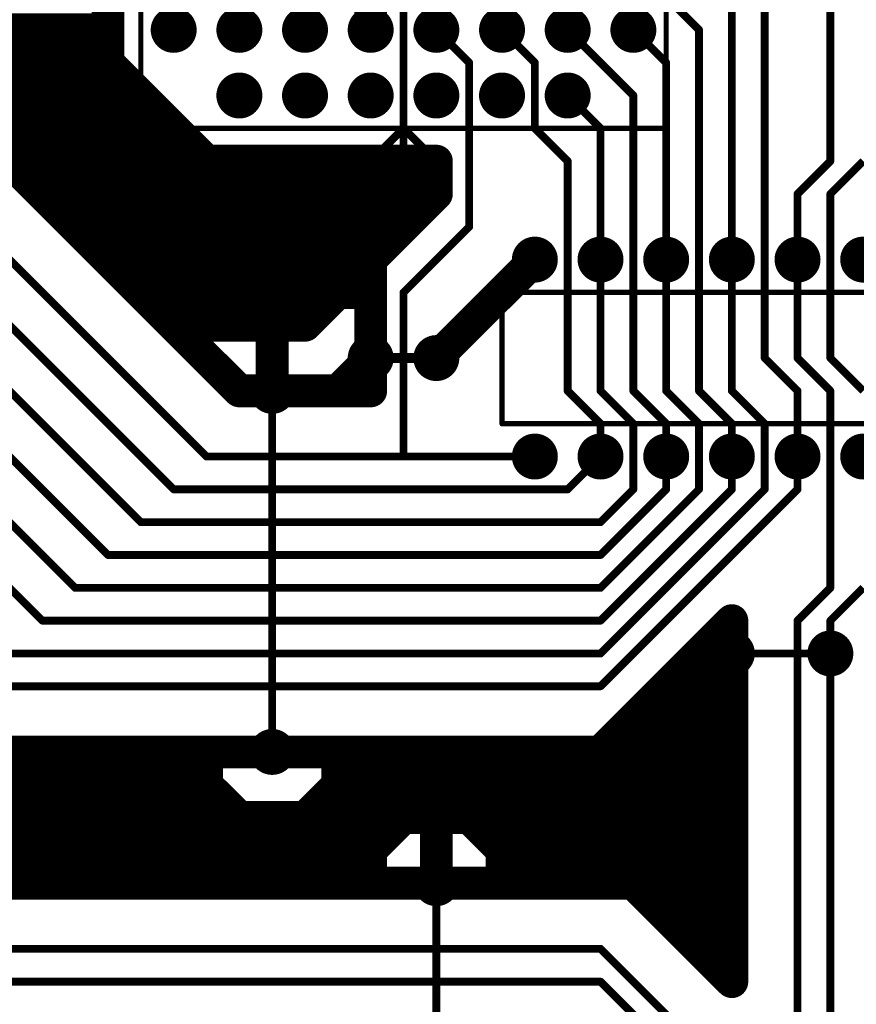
# Model space of a CAD drawing. Extents: x 0.68 to 5.66, y 1.09 to 10.11.
# Tile 13 of 30: x 2.72 to 3.99, y 4.12 to 5.62. Entities that reach past the tile are written whole.
import ezdxf

# ---------------------------------------------------------------- set-up
doc = ezdxf.new("R2010")
doc.units = 0
doc.layers.get('0').update_dxf_attribs({"linetype": 'CONTINUOUS'})
for name, color, linetype in [('BOTTOMLAYER', 5, 'CONTINUOUS'), ('BOTTOMSOLDER', 6, 'CONTINUOUS'), ('MULTILAYER', 9, 'CONTINUOUS'), ('PADHOLE', 156, 'CONTINUOUS'), ('TOPOVERLAY', 2, 'CONTINUOUS'), ('TOPSOLDER', 216, 'CONTINUOUS')]:
    doc.layers.add(name, color=color, linetype=linetype)

# ---------------------------------------------------------------- blocks, each defined once
blk = doc.blocks.new('PLCC44_27')
at = {"layer": 'BOTTOMSOLDER', "const_width": 0.035}
for points in [[(-0.5175, 0.4, 1), (-0.4825, 0.4, 1)], [(-0.4175, 0.4, 1), (-0.3825, 0.4, 1)], [(-0.3175, 0.4, 1), (-0.2825, 0.4, 1)], [(-0.2175, 0.4, 1), (-0.1825, 0.4, 1)], [(-0.1175, 0.4, 1), (-0.0825, 0.4, 1)], [(-0.0175, 0.4, 1), (0.0175, 0.4, 1)], [(-0.6175, 0.3, 1), (-0.5825, 0.3, 1)], [(-0.5175, 0.3, 1), (-0.4825, 0.3, 1)], [(-0.4175, 0.3, 1), (-0.3825, 0.3, 1)], [(-0.3175, 0.3, 1), (-0.2825, 0.3, 1)], [(-0.2175, 0.3, 1), (-0.1825, 0.3, 1)], [(-0.1175, 0.3, 1), (-0.0825, 0.3, 1)], [(-0.0175, 0.3, 1), (0.0175, 0.3, 1)], [(0.0825, 0.3, 1), (0.1175, 0.3, 1)], [(-0.6175, 0.2, 1), (-0.5825, 0.2, 1)], [(-0.5175, 0.2, 1), (-0.4825, 0.2, 1)], [(-0.0175, 0.2, 1), (0.0175, 0.2, 1)], [(0.0825, 0.2, 1), (0.1175, 0.2, 1)], [(-0.6175, 0.1, 1), (-0.5825, 0.1, 1)], [(-0.5175, 0.1, 1), (-0.4825, 0.1, 1)], [(-0.0175, 0.1, 1), (0.0175, 0.1, 1)], [(0.0825, 0.1, 1), (0.1175, 0.1, 1)], [(-0.6175, 0, 1), (-0.5825, 0, 1)], [(-0.5175, 0, 1), (-0.4825, 0, 1)], [(-0.0175, 0, 1), (0.0175, 0, 1)], [(0.0825, 0, 1), (0.1175, 0, 1)], [(-0.6175, -0.1, 1), (-0.5825, -0.1, 1)], [(-0.5175, -0.1, 1), (-0.4825, -0.1, 1)], [(-0.0175, -0.1, 1), (0.0175, -0.1, 1)], [(0.0825, -0.1, 1), (0.1175, -0.1, 1)], [(-0.6175, -0.2, 1), (-0.5825, -0.2, 1)], [(-0.3175, -0.2, 1), (-0.2825, -0.2, 1)], [(-0.2175, -0.2, 1), (-0.1825, -0.2, 1)], [(-0.0175, -0.2, 1), (0.0175, -0.2, 1)], [(-0.5175, -0.2, 1), (-0.4825, -0.2, 1)], [(-0.4175, -0.2, 1), (-0.3825, -0.2, 1)], [(-0.1175, -0.2, 1), (-0.0825, -0.2, 1)], [(0.0825, -0.2, 1), (0.1175, -0.2, 1)], [(-0.5175, -0.3, 1), (-0.4825, -0.3, 1)], [(-0.4175, -0.3, 1), (-0.3825, -0.3, 1)], [(-0.3175, -0.3, 1), (-0.2825, -0.3, 1)], [(-0.2175, -0.3, 1), (-0.1825, -0.3, 1)], [(-0.1175, -0.3, 1), (-0.0825, -0.3, 1)], [(-0.0175, -0.3, 1), (0.0175, -0.3, 1)]]:
    blk.add_lwpolyline(points, format="xyb", close=True, dxfattribs=at)
at = {"layer": 'MULTILAYER', "const_width": 0.031}
for points in [[(-0.5155, 0.4, 1), (-0.4845, 0.4, 1)], [(-0.4155, 0.4, 1), (-0.3845, 0.4, 1)], [(-0.3155, 0.4, 1), (-0.2845, 0.4, 1)], [(-0.2155, 0.4, 1), (-0.1845, 0.4, 1)], [(-0.1155, 0.4, 1), (-0.0845, 0.4, 1)], [(-0.0155, 0.4, 1), (0.0155, 0.4, 1)], [(-0.6155, 0.3, 1), (-0.5845, 0.3, 1)], [(-0.5155, 0.3, 1), (-0.4845, 0.3, 1)], [(-0.4155, 0.3, 1), (-0.3845, 0.3, 1)], [(-0.3155, 0.3, 1), (-0.2845, 0.3, 1)], [(-0.2155, 0.3, 1), (-0.1845, 0.3, 1)], [(-0.1155, 0.3, 1), (-0.0845, 0.3, 1)], [(-0.0155, 0.3, 1), (0.0155, 0.3, 1)], [(0.0845, 0.3, 1), (0.1155, 0.3, 1)], [(-0.6155, 0.2, 1), (-0.5845, 0.2, 1)], [(-0.5155, 0.2, 1), (-0.4845, 0.2, 1)], [(-0.0155, 0.2, 1), (0.0155, 0.2, 1)], [(0.0845, 0.2, 1), (0.1155, 0.2, 1)], [(-0.6155, 0.1, 1), (-0.5845, 0.1, 1)], [(-0.5155, 0.1, 1), (-0.4845, 0.1, 1)], [(-0.0155, 0.1, 1), (0.0155, 0.1, 1)], [(0.0845, 0.1, 1), (0.1155, 0.1, 1)], [(-0.6155, 0, 1), (-0.5845, 0, 1)], [(-0.5155, 0, 1), (-0.4845, 0, 1)], [(-0.0155, 0, 1), (0.0155, 0, 1)], [(0.0845, 0, 1), (0.1155, 0, 1)], [(-0.6155, -0.1, 1), (-0.5845, -0.1, 1)], [(-0.5155, -0.1, 1), (-0.4845, -0.1, 1)], [(-0.0155, -0.1, 1), (0.0155, -0.1, 1)], [(0.0845, -0.1, 1), (0.1155, -0.1, 1)], [(-0.6155, -0.2, 1), (-0.5845, -0.2, 1)], [(-0.5155, -0.2, 1), (-0.4845, -0.2, 1)], [(-0.4155, -0.2, 1), (-0.3845, -0.2, 1)], [(-0.3155, -0.2, 1), (-0.2845, -0.2, 1)], [(-0.2155, -0.2, 1), (-0.1845, -0.2, 1)], [(-0.1155, -0.2, 1), (-0.0845, -0.2, 1)], [(-0.0155, -0.2, 1), (0.0155, -0.2, 1)], [(0.0845, -0.2, 1), (0.1155, -0.2, 1)], [(-0.5155, -0.3, 1), (-0.4845, -0.3, 1)], [(-0.4155, -0.3, 1), (-0.3845, -0.3, 1)], [(-0.3155, -0.3, 1), (-0.2845, -0.3, 1)], [(-0.2155, -0.3, 1), (-0.1845, -0.3, 1)], [(-0.1155, -0.3, 1), (-0.0845, -0.3, 1)], [(-0.0155, -0.3, 1), (0.0155, -0.3, 1)]]:
    blk.add_lwpolyline(points, format="xyb", close=True, dxfattribs=at)
at = {"layer": 'PADHOLE', "const_width": 0.0155}
for points in [[(-0.50775, 0.4, 1), (-0.49225, 0.4, 1)], [(-0.40775, 0.4, 1), (-0.39225, 0.4, 1)], [(-0.30775, 0.4, 1), (-0.29225, 0.4, 1)], [(-0.20775, 0.4, 1), (-0.19225, 0.4, 1)], [(-0.10775, 0.4, 1), (-0.09225, 0.4, 1)], [(-0.00775, 0.4, 1), (0.00775, 0.4, 1)], [(-0.60775, 0.3, 1), (-0.59225, 0.3, 1)], [(-0.50775, 0.3, 1), (-0.49225, 0.3, 1)], [(-0.40775, 0.3, 1), (-0.39225, 0.3, 1)], [(-0.30775, 0.3, 1), (-0.29225, 0.3, 1)], [(-0.20775, 0.3, 1), (-0.19225, 0.3, 1)], [(-0.10775, 0.3, 1), (-0.09225, 0.3, 1)], [(-0.00775, 0.3, 1), (0.00775, 0.3, 1)], [(0.09225, 0.3, 1), (0.10775, 0.3, 1)], [(-0.60775, 0.2, 1), (-0.59225, 0.2, 1)], [(-0.50775, 0.2, 1), (-0.49225, 0.2, 1)], [(-0.00775, 0.2, 1), (0.00775, 0.2, 1)], [(0.09225, 0.2, 1), (0.10775, 0.2, 1)], [(-0.60775, 0.1, 1), (-0.59225, 0.1, 1)], [(-0.50775, 0.1, 1), (-0.49225, 0.1, 1)], [(-0.00775, 0.1, 1), (0.00775, 0.1, 1)], [(0.09225, 0.1, 1), (0.10775, 0.1, 1)], [(-0.60775, 0, 1), (-0.59225, 0, 1)], [(-0.50775, 0, 1), (-0.49225, 0, 1)], [(-0.00775, 0, 1), (0.00775, 0, 1)], [(0.09225, 0, 1), (0.10775, 0, 1)], [(-0.60775, -0.1, 1), (-0.59225, -0.1, 1)], [(-0.50775, -0.1, 1), (-0.49225, -0.1, 1)], [(-0.00775, -0.1, 1), (0.00775, -0.1, 1)], [(0.09225, -0.1, 1), (0.10775, -0.1, 1)], [(-0.60775, -0.2, 1), (-0.59225, -0.2, 1)], [(-0.50775, -0.2, 1), (-0.49225, -0.2, 1)], [(-0.40775, -0.2, 1), (-0.39225, -0.2, 1)], [(-0.30775, -0.2, 1), (-0.29225, -0.2, 1)], [(-0.20775, -0.2, 1), (-0.19225, -0.2, 1)], [(-0.10775, -0.2, 1), (-0.09225, -0.2, 1)], [(-0.00775, -0.2, 1), (0.00775, -0.2, 1)], [(0.09225, -0.2, 1), (0.10775, -0.2, 1)], [(-0.50775, -0.3, 1), (-0.49225, -0.3, 1)], [(-0.40775, -0.3, 1), (-0.39225, -0.3, 1)], [(-0.30775, -0.3, 1), (-0.29225, -0.3, 1)], [(-0.20775, -0.3, 1), (-0.19225, -0.3, 1)], [(-0.10775, -0.3, 1), (-0.09225, -0.3, 1)], [(-0.00775, -0.3, 1), (0.00775, -0.3, 1)]]:
    blk.add_lwpolyline(points, format="xyb", close=True, dxfattribs=at)
at = {"layer": 'TOPOVERLAY', "const_width": 0.008}
for points in [[(-0.65, -0.35), (-0.65, 0.45)], [(-0.65, 0.45), (0.11, 0.45)], [(0.11, 0.45), (0.15, 0.41)], [(0.15, -0.35), (0.15, 0.41)], [(-0.65, -0.35), (0.15, -0.35)]]:
    blk.add_lwpolyline(points, dxfattribs=at)
at = {"layer": 'TOPOVERLAY', "const_width": 0.004}
for points in [[(-0.652, 0.45, 1), (-0.648, 0.45, 1)], [(-0.652, 0.45, 1), (-0.648, 0.45, 1)], [(0.108, 0.45, 1), (0.112, 0.45, 1)], [(0.108, 0.45, 1), (0.112, 0.45, 1)], [(0.148, 0.41, 1), (0.152, 0.41, 1)], [(0.148, 0.41, 1), (0.152, 0.41, 1)], [(-0.652, -0.35, 1), (-0.648, -0.35, 1)], [(-0.652, -0.35, 1), (-0.648, -0.35, 1)], [(0.148, -0.35, 1), (0.152, -0.35, 1)], [(0.148, -0.35, 1), (0.152, -0.35, 1)]]:
    blk.add_lwpolyline(points, format="xyb", close=True, dxfattribs=at)
at = {"layer": 'TOPSOLDER', "const_width": 0.035}
for points in [[(-0.5175, 0.4, 1), (-0.4825, 0.4, 1)], [(-0.4175, 0.4, 1), (-0.3825, 0.4, 1)], [(-0.3175, 0.4, 1), (-0.2825, 0.4, 1)], [(-0.2175, 0.4, 1), (-0.1825, 0.4, 1)], [(-0.1175, 0.4, 1), (-0.0825, 0.4, 1)], [(-0.0175, 0.4, 1), (0.0175, 0.4, 1)], [(-0.6175, 0.3, 1), (-0.5825, 0.3, 1)], [(-0.5175, 0.3, 1), (-0.4825, 0.3, 1)], [(-0.4175, 0.3, 1), (-0.3825, 0.3, 1)], [(-0.3175, 0.3, 1), (-0.2825, 0.3, 1)], [(-0.2175, 0.3, 1), (-0.1825, 0.3, 1)], [(-0.1175, 0.3, 1), (-0.0825, 0.3, 1)], [(-0.0175, 0.3, 1), (0.0175, 0.3, 1)], [(0.0825, 0.3, 1), (0.1175, 0.3, 1)], [(-0.6175, 0.2, 1), (-0.5825, 0.2, 1)], [(-0.5175, 0.2, 1), (-0.4825, 0.2, 1)], [(-0.0175, 0.2, 1), (0.0175, 0.2, 1)], [(0.0825, 0.2, 1), (0.1175, 0.2, 1)], [(-0.6175, 0.1, 1), (-0.5825, 0.1, 1)], [(-0.5175, 0.1, 1), (-0.4825, 0.1, 1)], [(-0.0175, 0.1, 1), (0.0175, 0.1, 1)], [(0.0825, 0.1, 1), (0.1175, 0.1, 1)], [(-0.6175, 0, 1), (-0.5825, 0, 1)], [(-0.5175, 0, 1), (-0.4825, 0, 1)], [(-0.0175, 0, 1), (0.0175, 0, 1)], [(0.0825, 0, 1), (0.1175, 0, 1)], [(-0.6175, -0.1, 1), (-0.5825, -0.1, 1)], [(-0.5175, -0.1, 1), (-0.4825, -0.1, 1)], [(-0.0175, -0.1, 1), (0.0175, -0.1, 1)], [(0.0825, -0.1, 1), (0.1175, -0.1, 1)], [(-0.6175, -0.2, 1), (-0.5825, -0.2, 1)], [(-0.3175, -0.2, 1), (-0.2825, -0.2, 1)], [(-0.2175, -0.2, 1), (-0.1825, -0.2, 1)], [(-0.0175, -0.2, 1), (0.0175, -0.2, 1)], [(-0.5175, -0.2, 1), (-0.4825, -0.2, 1)], [(-0.4175, -0.2, 1), (-0.3825, -0.2, 1)], [(-0.1175, -0.2, 1), (-0.0825, -0.2, 1)], [(0.0825, -0.2, 1), (0.1175, -0.2, 1)], [(-0.5175, -0.3, 1), (-0.4825, -0.3, 1)], [(-0.4175, -0.3, 1), (-0.3825, -0.3, 1)], [(-0.3175, -0.3, 1), (-0.2825, -0.3, 1)], [(-0.2175, -0.3, 1), (-0.1825, -0.3, 1)], [(-0.1175, -0.3, 1), (-0.0825, -0.3, 1)], [(-0.0175, -0.3, 1), (0.0175, -0.3, 1)]]:
    blk.add_lwpolyline(points, format="xyb", close=True, dxfattribs=at)
blk = doc.blocks.new('DIP28S_28')
at = {"layer": 'BOTTOMSOLDER', "const_width": 0.035}
for points in [[(-1.3175, 0, 1), (-1.2825, 0, 1)], [(-1.2175, 0, 1), (-1.1825, 0, 1)], [(-1.1175, 0, 1), (-1.0825, 0, 1)], [(-1.0175, 0, 1), (-0.9825, 0, 1)], [(-0.9175, 0, 1), (-0.8825, 0, 1)], [(-0.8175, 0, 1), (-0.7825, 0, 1)], [(-0.7175, 0, 1), (-0.6825, 0, 1)], [(-0.6175, 0, 1), (-0.5825, 0, 1)], [(-0.5175, 0, 1), (-0.4825, 0, 1)], [(-0.4175, 0, 1), (-0.3825, 0, 1)], [(-0.3175, 0, 1), (-0.2825, 0, 1)], [(-0.2175, 0, 1), (-0.1825, 0, 1)], [(-0.1175, 0, 1), (-0.0825, 0, 1)], [(-1.3175, -0.3, 1), (-1.2825, -0.3, 1)], [(-1.2175, -0.3, 1), (-1.1825, -0.3, 1)], [(-1.1175, -0.3, 1), (-1.0825, -0.3, 1)], [(-1.0175, -0.3, 1), (-0.9825, -0.3, 1)], [(-0.9175, -0.3, 1), (-0.8825, -0.3, 1)], [(-0.8175, -0.3, 1), (-0.7825, -0.3, 1)], [(-0.7175, -0.3, 1), (-0.6825, -0.3, 1)], [(-0.6175, -0.3, 1), (-0.5825, -0.3, 1)], [(-0.5175, -0.3, 1), (-0.4825, -0.3, 1)], [(-0.4175, -0.3, 1), (-0.3825, -0.3, 1)], [(-0.3175, -0.3, 1), (-0.2825, -0.3, 1)], [(-0.2175, -0.3, 1), (-0.1825, -0.3, 1)], [(-0.1175, -0.3, 1), (-0.0825, -0.3, 1)], [(-0.0175, -0.3, 1), (0.0175, -0.3, 1)]]:
    blk.add_lwpolyline(points, format="xyb", close=True, dxfattribs=at)
at = {"layer": 'BOTTOMSOLDER'}
blk.add_solid([(-0.035, -0.035), (0.035, -0.035), (-0.035, 0.035), (0.035, 0.035)], dxfattribs=at)
at = {"layer": 'MULTILAYER', "const_width": 0.031}
for points in [[(-1.3155, 0, 1), (-1.2845, 0, 1)], [(-1.2155, 0, 1), (-1.1845, 0, 1)], [(-1.1155, 0, 1), (-1.0845, 0, 1)], [(-1.0155, 0, 1), (-0.9845, 0, 1)], [(-0.9155, 0, 1), (-0.8845, 0, 1)], [(-0.8155, 0, 1), (-0.7845, 0, 1)], [(-0.7155, 0, 1), (-0.6845, 0, 1)], [(-0.6155, 0, 1), (-0.5845, 0, 1)], [(-0.5155, 0, 1), (-0.4845, 0, 1)], [(-0.4155, 0, 1), (-0.3845, 0, 1)], [(-0.3155, 0, 1), (-0.2845, 0, 1)], [(-0.2155, 0, 1), (-0.1845, 0, 1)], [(-0.1155, 0, 1), (-0.0845, 0, 1)], [(-1.3155, -0.3, 1), (-1.2845, -0.3, 1)], [(-1.2155, -0.3, 1), (-1.1845, -0.3, 1)], [(-1.1155, -0.3, 1), (-1.0845, -0.3, 1)], [(-1.0155, -0.3, 1), (-0.9845, -0.3, 1)], [(-0.9155, -0.3, 1), (-0.8845, -0.3, 1)], [(-0.8155, -0.3, 1), (-0.7845, -0.3, 1)], [(-0.7155, -0.3, 1), (-0.6845, -0.3, 1)], [(-0.6155, -0.3, 1), (-0.5845, -0.3, 1)], [(-0.5155, -0.3, 1), (-0.4845, -0.3, 1)], [(-0.4155, -0.3, 1), (-0.3845, -0.3, 1)], [(-0.3155, -0.3, 1), (-0.2845, -0.3, 1)], [(-0.2155, -0.3, 1), (-0.1845, -0.3, 1)], [(-0.1155, -0.3, 1), (-0.0845, -0.3, 1)], [(-0.0155, -0.3, 1), (0.0155, -0.3, 1)]]:
    blk.add_lwpolyline(points, format="xyb", close=True, dxfattribs=at)
at = {"layer": 'MULTILAYER'}
blk.add_solid([(-0.031, -0.031), (0.031, -0.031), (-0.031, 0.031), (0.031, 0.031)], dxfattribs=at)
at = {"layer": 'PADHOLE', "const_width": 0.0155}
for points in [[(-1.30775, 0, 1), (-1.29225, 0, 1)], [(-1.20775, 0, 1), (-1.19225, 0, 1)], [(-1.10775, 0, 1), (-1.09225, 0, 1)], [(-1.00775, 0, 1), (-0.99225, 0, 1)], [(-0.90775, 0, 1), (-0.89225, 0, 1)], [(-0.80775, 0, 1), (-0.79225, 0, 1)], [(-0.70775, 0, 1), (-0.69225, 0, 1)], [(-0.60775, 0, 1), (-0.59225, 0, 1)], [(-0.50775, 0, 1), (-0.49225, 0, 1)], [(-0.40775, 0, 1), (-0.39225, 0, 1)], [(-0.30775, 0, 1), (-0.29225, 0, 1)], [(-0.20775, 0, 1), (-0.19225, 0, 1)], [(-0.10775, 0, 1), (-0.09225, 0, 1)], [(-0.00775, 0, 1), (0.00775, 0, 1)], [(-1.30775, -0.3, 1), (-1.29225, -0.3, 1)], [(-1.20775, -0.3, 1), (-1.19225, -0.3, 1)], [(-1.10775, -0.3, 1), (-1.09225, -0.3, 1)], [(-1.00775, -0.3, 1), (-0.99225, -0.3, 1)], [(-0.90775, -0.3, 1), (-0.89225, -0.3, 1)], [(-0.80775, -0.3, 1), (-0.79225, -0.3, 1)], [(-0.70775, -0.3, 1), (-0.69225, -0.3, 1)], [(-0.60775, -0.3, 1), (-0.59225, -0.3, 1)], [(-0.50775, -0.3, 1), (-0.49225, -0.3, 1)], [(-0.40775, -0.3, 1), (-0.39225, -0.3, 1)], [(-0.30775, -0.3, 1), (-0.29225, -0.3, 1)], [(-0.20775, -0.3, 1), (-0.19225, -0.3, 1)], [(-0.10775, -0.3, 1), (-0.09225, -0.3, 1)], [(-0.00775, -0.3, 1), (0.00775, -0.3, 1)]]:
    blk.add_lwpolyline(points, format="xyb", close=True, dxfattribs=at)
at = {"layer": 'TOPOVERLAY', "const_width": 0.008}
for points in [[(-1.35, -0.25), (-1.35, -0.05)], [(-1.35, -0.05), (0.05, -0.05)], [(0.05, -0.125), (0.05, -0.05)], [(0.05, -0.25), (0.05, -0.175)], [(-1.35, -0.25), (0.05, -0.25)]]:
    blk.add_lwpolyline(points, dxfattribs=at)
at = {"layer": 'TOPOVERLAY', "const_width": 0.004}
for points in [[(-1.352, -0.05, 1), (-1.348, -0.05, 1)], [(-1.352, -0.05, 1), (-1.348, -0.05, 1)], [(0.048, -0.05, 1), (0.052, -0.05, 1)], [(0.048, -0.05, 1), (0.052, -0.05, 1)], [(0.048, -0.125, 1), (0.052, -0.125, 1)], [(0.048, -0.125, 1), (0.052, -0.125, 1)], [(0.048, -0.175, 1), (0.052, -0.175, 1)], [(0.048, -0.175, 1), (0.052, -0.175, 1)], [(-1.352, -0.25, 1), (-1.348, -0.25, 1)], [(-1.352, -0.25, 1), (-1.348, -0.25, 1)], [(0.048, -0.25, 1), (0.052, -0.25, 1)], [(0.048, -0.25, 1), (0.052, -0.25, 1)]]:
    blk.add_lwpolyline(points, format="xyb", close=True, dxfattribs=at)
at = {"layer": 'TOPOVERLAY', "const_width": 0.008}
blk.add_lwpolyline([(0.05, -0.175, -1), (0.05, -0.125)], format="xyb", dxfattribs=at)
at = {"layer": 'TOPSOLDER', "const_width": 0.035}
for points in [[(-1.3175, 0, 1), (-1.2825, 0, 1)], [(-1.2175, 0, 1), (-1.1825, 0, 1)], [(-1.1175, 0, 1), (-1.0825, 0, 1)], [(-1.0175, 0, 1), (-0.9825, 0, 1)], [(-0.9175, 0, 1), (-0.8825, 0, 1)], [(-0.8175, 0, 1), (-0.7825, 0, 1)], [(-0.7175, 0, 1), (-0.6825, 0, 1)], [(-0.6175, 0, 1), (-0.5825, 0, 1)], [(-0.5175, 0, 1), (-0.4825, 0, 1)], [(-0.4175, 0, 1), (-0.3825, 0, 1)], [(-0.3175, 0, 1), (-0.2825, 0, 1)], [(-0.2175, 0, 1), (-0.1825, 0, 1)], [(-0.1175, 0, 1), (-0.0825, 0, 1)], [(-1.3175, -0.3, 1), (-1.2825, -0.3, 1)], [(-1.2175, -0.3, 1), (-1.1825, -0.3, 1)], [(-1.1175, -0.3, 1), (-1.0825, -0.3, 1)], [(-1.0175, -0.3, 1), (-0.9825, -0.3, 1)], [(-0.9175, -0.3, 1), (-0.8825, -0.3, 1)], [(-0.8175, -0.3, 1), (-0.7825, -0.3, 1)], [(-0.7175, -0.3, 1), (-0.6825, -0.3, 1)], [(-0.6175, -0.3, 1), (-0.5825, -0.3, 1)], [(-0.5175, -0.3, 1), (-0.4825, -0.3, 1)], [(-0.4175, -0.3, 1), (-0.3825, -0.3, 1)], [(-0.3175, -0.3, 1), (-0.2825, -0.3, 1)], [(-0.2175, -0.3, 1), (-0.1825, -0.3, 1)], [(-0.1175, -0.3, 1), (-0.0825, -0.3, 1)], [(-0.0175, -0.3, 1), (0.0175, -0.3, 1)]]:
    blk.add_lwpolyline(points, format="xyb", close=True, dxfattribs=at)
at = {"layer": 'TOPSOLDER'}
blk.add_solid([(-0.035, -0.035), (0.035, -0.035), (-0.035, 0.035), (0.035, 0.035)], dxfattribs=at)

msp = doc.modelspace()

# ---------------------------------------------------------------- linework, layer by layer
at = {"layer": 'BOTTOMLAYER'}
for points, const_width in [([(3.95, 5.4), (3.95, 6.55)], 0.012), ([(3.25, 5.6), (3.25, 5.85)], 0.05), ([(3.85, 5.1), (3.85, 5.75)], 0.012), ([(2.4, 5.7), (3.05, 5.05)], 0.05), ([(2.85, 5.55), (2.85, 5.7)], 0.05), ([(3.3, 5.4), (3.3, 5.65)], 0.012), ([(3.7, 5.65), (3.75, 5.6)], 0.012), ([(3.8, 5.25), (3.8, 5.65)], 0.012), ([(2.5, 5.6), (2.85, 5.6)], 0.05), ([(2.35, 5.6), (3, 4.95)], 0.012), ([(3.35, 5.6), (3.4, 5.55)], 0.012), ([(3.45, 5.6), (3.5, 5.55)], 0.012), ([(3.55, 5.6), (3.65, 5.5)], 0.012), ([(3.65, 5.6), (3.7, 5.55)], 0.012), ([(3.75, 5.05), (3.75, 5.6)], 0.012), ([(2.55, 5.55), (2.85, 5.55)], 0.05), ([(2.85, 5.55), (3, 5.4)], 0.05), ([(3.4, 5.3), (3.4, 5.55)], 0.012), ([(3.5, 5.45), (3.5, 5.55)], 0.012), ([(3.7, 5.25), (3.7, 5.55)], 0.012), ([(2.6, 5.5), (2.9, 5.5)], 0.05), ([(2.35, 5.5), (2.95, 4.9)], 0.012), ([(3.55, 5.5), (3.6, 5.45)], 0.012), ([(3.65, 5.05), (3.65, 5.5)], 0.012), ([(2.65, 5.45), (2.95, 5.45)], 0.05), ([(3.25, 5.4), (3.3, 5.45)], 0.012), ([(3.3, 5.45), (3.35, 5.4)], 0.012), ([(3.5, 5.45), (3.55, 5.4)], 0.012), ([(3.6, 5.25), (3.6, 5.45)], 0.012), ([(2.7, 5.4), (3.35, 5.4)], 0.05), ([(3.3, 5.4), (3.35, 5.4)], 0.05), ([(3.35, 5.35), (3.35, 5.4)], 0.05), ([(2.35, 5.4), (2.9, 4.85)], 0.012), ([(3.55, 5.05), (3.55, 5.4)], 0.012), ([(3.9, 5.35), (3.95, 5.4)], 0.012), ([(3.95, 5.35), (4, 5.4)], 0.012), ([(2.75, 5.35), (3.35, 5.35)], 0.05), ([(3.25, 5.25), (3.35, 5.35)], 0.05), ([(3.9, 5.25), (3.9, 5.35)], 0.012), ([(3.95, 5.1), (3.95, 5.35)], 0.012), ([(2.8, 5.3), (3.3, 5.3)], 0.05), ([(2.35, 5.3), (2.85, 4.8)], 0.012), ([(3.3, 5.2), (3.4, 5.3)], 0.012), ([(2.85, 5.25), (3.25, 5.25)], 0.05), ([(3.25, 5.1), (3.25, 5.25)], 0.05), ([(3.35, 5.1), (3.5, 5.25)], 0.05), ([(3.6, 5.05), (3.6, 5.25)], 0.012), ([(3.7, 5.05), (3.7, 5.25)], 0.012), ([(3.8, 5.05), (3.8, 5.25)], 0.012), ([(3.9, 5.1), (3.9, 5.25)], 0.012), ([(2.9, 5.2), (3.2, 5.2)], 0.05), ([(3.15, 5.15), (3.2, 5.2)], 0.05), ([(3.2, 5.2), (3.25, 5.2)], 0.05), ([(2.35, 5.2), (2.8, 4.75)], 0.012), ([(3.3, 4.95), (3.3, 5.2)], 0.012), ([(2.95, 5.15), (3.15, 5.15)], 0.05), ([(3.1, 5.05), (3.1, 5.15)], 0.05), ([(3.2, 5.05), (3.25, 5.1)], 0.05), ([(3.25, 5.05), (3.25, 5.1)], 0.05), ([(2.35, 5.1), (2.75, 4.7)], 0.012), ([(3.85, 5.1), (3.9, 5.05)], 0.012), ([(3.9, 5.1), (3.95, 5.05)], 0.012), ([(3.95, 5.1), (4, 5.05)], 0.012), ([(3.05, 5.05), (3.25, 5.05)], 0.05), ([(3.55, 5.05), (3.6, 5)], 0.012), ([(3.6, 5.05), (3.65, 5)], 0.012), ([(3.65, 5.05), (3.7, 5)], 0.012), ([(3.7, 5.05), (3.75, 5)], 0.012), ([(3.75, 5.05), (3.8, 5)], 0.012), ([(3.8, 5.05), (3.85, 5)], 0.012), ([(3.9, 4.95), (3.9, 5.05)], 0.012), ([(3.95, 4.75), (3.95, 5.05)], 0.012), ([(3.6, 4.95), (3.6, 5)], 0.012), ([(3.65, 4.9), (3.65, 5)], 0.012), ([(3.7, 4.95), (3.7, 5)], 0.012), ([(3.75, 4.9), (3.75, 5)], 0.012), ([(3.8, 4.95), (3.8, 5)], 0.012), ([(3.85, 4.9), (3.85, 5)], 0.012), ([(3, 4.95), (3.5, 4.95)], 0.012), ([(3.55, 4.9), (3.6, 4.95)], 0.012), ([(3.7, 4.9), (3.7, 4.95)], 0.012), ([(3.8, 4.9), (3.8, 4.95)], 0.012), ([(3.9, 4.9), (3.9, 4.95)], 0.012), ([(2.95, 4.9), (3.55, 4.9)], 0.012), ([(3.6, 4.8), (3.7, 4.9)], 0.012), ([(3.6, 4.85), (3.65, 4.9)], 0.012), ([(3.6, 4.6), (3.9, 4.9)], 0.012), ([(3.6, 4.65), (3.85, 4.9)], 0.012), ([(3.6, 4.7), (3.8, 4.9)], 0.012), ([(3.6, 4.75), (3.75, 4.9)], 0.012), ([(2.9, 4.85), (3.6, 4.85)], 0.012), ([(2.85, 4.8), (3.6, 4.8)], 0.012), ([(2.8, 4.75), (3.6, 4.75)], 0.012), ([(3.9, 4.7), (3.95, 4.75)], 0.012), ([(3.95, 4.7), (4, 4.75)], 0.012), ([(3.6, 4.5), (3.8, 4.7)], 0.05), ([(3.8, 4.15), (3.8, 4.7)], 0.05), ([(2.75, 4.7), (3.6, 4.7)], 0.012), ([(3.9, 3.9), (3.9, 4.7)], 0.012), ([(3.95, 3.75), (3.95, 4.7)], 0.012), ([(3.75, 4.65), (3.8, 4.65)], 0.05), ([(2.7, 4.65), (3.6, 4.65)], 0.012), ([(3.7, 4.6), (3.8, 4.6)], 0.05), ([(2.65, 4.6), (3.6, 4.6)], 0.012), ([(3.65, 4.55), (3.8, 4.55)], 0.05), ([(2.4, 4.5), (3.6, 4.5)], 0.05), ([(3, 4.45), (3, 4.5)], 0.05), ([(3.2, 4.45), (3.2, 4.5)], 0.05), ([(3.6, 4.5), (3.65, 4.5)], 0.05), ([(3.65, 4.5), (3.8, 4.5)], 0.05), ([(2.4, 4.45), (3, 4.45)], 0.05), ([(3, 4.45), (3.05, 4.4)], 0.05), ([(3.15, 4.4), (3.2, 4.45)], 0.05), ([(3.2, 4.45), (3.8, 4.45)], 0.05), ([(2.35, 4.4), (3.3, 4.4)], 0.05), ([(3.25, 4.35), (3.3, 4.4)], 0.05), ([(3.3, 4.4), (3.4, 4.4)], 0.05), ([(3.35, 4.3), (3.35, 4.4)], 0.05), ([(3.4, 4.4), (3.8, 4.4)], 0.05), ([(3.4, 4.4), (3.45, 4.35)], 0.05), ([(2.35, 4.35), (3.25, 4.35)], 0.05), ([(3.25, 4.3), (3.25, 4.35)], 0.05), ([(3.45, 4.35), (3.8, 4.35)], 0.05), ([(3.45, 4.3), (3.45, 4.35)], 0.05), ([(2.35, 4.3), (3.25, 4.3)], 0.05), ([(3.25, 4.3), (3.45, 4.3)], 0.05), ([(3.45, 4.3), (3.65, 4.3)], 0.05), ([(3.65, 4.3), (3.8, 4.3)], 0.05), ([(3.65, 4.3), (3.8, 4.15)], 0.05), ([(3.7, 4.25), (3.8, 4.25)], 0.05), ([(3.75, 4.2), (3.8, 4.2)], 0.05), ([(2.6, 4.2), (3.5, 4.2)], 0.012), ([(3.5, 4.2), (3.6, 4.2)], 0.012), ([(3.6, 4.2), (3.85, 3.95)], 0.012), ([(2.65, 4.15), (3.5, 4.15)], 0.012), ([(3.5, 4.15), (3.6, 4.15)], 0.012), ([(3.6, 4.15), (3.8, 3.95)], 0.012)]:
    msp.add_lwpolyline(points, dxfattribs=dict(at, const_width=const_width))
for points, const_width in [([(2.8375, 5.6, 1), (2.8625, 5.6, 1)], 0.025), ([(3.2375, 5.6, 1), (3.2625, 5.6, 1)], 0.025), ([(3.347, 5.6, 1), (3.353, 5.6, 1)], 0.006), ([(3.447, 5.6, 1), (3.453, 5.6, 1)], 0.006), ([(3.547, 5.6, 1), (3.553, 5.6, 1)], 0.006), ([(3.647, 5.6, 1), (3.653, 5.6, 1)], 0.006), ([(3.747, 5.6, 1), (3.753, 5.6, 1)], 0.006), ([(3.747, 5.6, 1), (3.753, 5.6, 1)], 0.006), ([(2.8375, 5.55, 1), (2.8625, 5.55, 1)], 0.025), ([(2.8375, 5.55, 1), (2.8625, 5.55, 1)], 0.025), ([(2.8375, 5.55, 1), (2.8625, 5.55, 1)], 0.025), ([(3.397, 5.55, 1), (3.403, 5.55, 1)], 0.006), ([(3.397, 5.55, 1), (3.403, 5.55, 1)], 0.006), ([(3.497, 5.55, 1), (3.503, 5.55, 1)], 0.006), ([(3.497, 5.55, 1), (3.503, 5.55, 1)], 0.006), ([(3.697, 5.55, 1), (3.703, 5.55, 1)], 0.006), ([(3.697, 5.55, 1), (3.703, 5.55, 1)], 0.006), ([(2.8875, 5.5, 1), (2.9125, 5.5, 1)], 0.025), ([(3.547, 5.5, 1), (3.553, 5.5, 1)], 0.006), ([(3.647, 5.5, 1), (3.653, 5.5, 1)], 0.006), ([(3.647, 5.5, 1), (3.653, 5.5, 1)], 0.006), ([(2.9375, 5.45, 1), (2.9625, 5.45, 1)], 0.025), ([(3.297, 5.45, 1), (3.303, 5.45, 1)], 0.006), ([(3.297, 5.45, 1), (3.303, 5.45, 1)], 0.006), ([(3.497, 5.45, 1), (3.503, 5.45, 1)], 0.006), ([(3.497, 5.45, 1), (3.503, 5.45, 1)], 0.006), ([(3.597, 5.45, 1), (3.603, 5.45, 1)], 0.006), ([(3.597, 5.45, 1), (3.603, 5.45, 1)], 0.006), ([(2.6875, 5.4, 1), (2.7125, 5.4, 1)], 0.025), ([(2.9875, 5.4, 1), (3.0125, 5.4, 1)], 0.025), ([(3.2875, 5.4, 1), (3.3125, 5.4, 1)], 0.025), ([(3.3375, 5.4, 1), (3.3625, 5.4, 1)], 0.025), ([(3.3375, 5.4, 1), (3.3625, 5.4, 1)], 0.025), ([(3.3375, 5.4, 1), (3.3625, 5.4, 1)], 0.025), ([(3.247, 5.4, 1), (3.253, 5.4, 1)], 0.006), ([(3.297, 5.4, 1), (3.303, 5.4, 1)], 0.006), ([(3.347, 5.4, 1), (3.353, 5.4, 1)], 0.006), ([(3.547, 5.4, 1), (3.553, 5.4, 1)], 0.006), ([(3.547, 5.4, 1), (3.553, 5.4, 1)], 0.006), ([(3.947, 5.4, 1), (3.953, 5.4, 1)], 0.006), ([(3.947, 5.4, 1), (3.953, 5.4, 1)], 0.006), ([(2.7375, 5.35, 1), (2.7625, 5.35, 1)], 0.025), ([(3.3375, 5.35, 1), (3.3625, 5.35, 1)], 0.025), ([(3.3375, 5.35, 1), (3.3625, 5.35, 1)], 0.025), ([(3.3375, 5.35, 1), (3.3625, 5.35, 1)], 0.025), ([(3.897, 5.35, 1), (3.903, 5.35, 1)], 0.006), ([(3.897, 5.35, 1), (3.903, 5.35, 1)], 0.006), ([(3.947, 5.35, 1), (3.953, 5.35, 1)], 0.006), ([(3.947, 5.35, 1), (3.953, 5.35, 1)], 0.006), ([(2.7875, 5.3, 1), (2.8125, 5.3, 1)], 0.025), ([(3.2875, 5.3, 1), (3.3125, 5.3, 1)], 0.025), ([(3.397, 5.3, 1), (3.403, 5.3, 1)], 0.006), ([(3.397, 5.3, 1), (3.403, 5.3, 1)], 0.006), ([(2.8375, 5.25, 1), (2.8625, 5.25, 1)], 0.025), ([(3.2375, 5.25, 1), (3.2625, 5.25, 1)], 0.025), ([(3.2375, 5.25, 1), (3.2625, 5.25, 1)], 0.025), ([(3.2375, 5.25, 1), (3.2625, 5.25, 1)], 0.025), ([(3.4875, 5.25, 1), (3.5125, 5.25, 1)], 0.025), ([(3.597, 5.25, 1), (3.603, 5.25, 1)], 0.006), ([(3.597, 5.25, 1), (3.603, 5.25, 1)], 0.006), ([(3.697, 5.25, 1), (3.703, 5.25, 1)], 0.006), ([(3.697, 5.25, 1), (3.703, 5.25, 1)], 0.006), ([(3.797, 5.25, 1), (3.803, 5.25, 1)], 0.006), ([(3.797, 5.25, 1), (3.803, 5.25, 1)], 0.006), ([(3.897, 5.25, 1), (3.903, 5.25, 1)], 0.006), ([(3.897, 5.25, 1), (3.903, 5.25, 1)], 0.006), ([(2.8875, 5.2, 1), (2.9125, 5.2, 1)], 0.025), ([(3.1875, 5.2, 1), (3.2125, 5.2, 1)], 0.025), ([(3.1875, 5.2, 1), (3.2125, 5.2, 1)], 0.025), ([(3.1875, 5.2, 1), (3.2125, 5.2, 1)], 0.025), ([(3.2375, 5.2, 1), (3.2625, 5.2, 1)], 0.025), ([(3.297, 5.2, 1), (3.303, 5.2, 1)], 0.006), ([(3.297, 5.2, 1), (3.303, 5.2, 1)], 0.006), ([(2.9375, 5.15, 1), (2.9625, 5.15, 1)], 0.025), ([(3.0875, 5.15, 1), (3.1125, 5.15, 1)], 0.025), ([(3.1375, 5.15, 1), (3.1625, 5.15, 1)], 0.025), ([(3.1375, 5.15, 1), (3.1625, 5.15, 1)], 0.025), ([(3.2375, 5.1, 1), (3.2625, 5.1, 1)], 0.025), ([(3.2375, 5.1, 1), (3.2625, 5.1, 1)], 0.025), ([(3.2375, 5.1, 1), (3.2625, 5.1, 1)], 0.025), ([(3.3375, 5.1, 1), (3.3625, 5.1, 1)], 0.025), ([(3.847, 5.1, 1), (3.853, 5.1, 1)], 0.006), ([(3.847, 5.1, 1), (3.853, 5.1, 1)], 0.006), ([(3.897, 5.1, 1), (3.903, 5.1, 1)], 0.006), ([(3.897, 5.1, 1), (3.903, 5.1, 1)], 0.006), ([(3.947, 5.1, 1), (3.953, 5.1, 1)], 0.006), ([(3.947, 5.1, 1), (3.953, 5.1, 1)], 0.006), ([(3.0375, 5.05, 1), (3.0625, 5.05, 1)], 0.025), ([(3.0375, 5.05, 1), (3.0625, 5.05, 1)], 0.025), ([(3.0875, 5.05, 1), (3.1125, 5.05, 1)], 0.025), ([(3.1875, 5.05, 1), (3.2125, 5.05, 1)], 0.025), ([(3.2375, 5.05, 1), (3.2625, 5.05, 1)], 0.025), ([(3.2375, 5.05, 1), (3.2625, 5.05, 1)], 0.025), ([(3.547, 5.05, 1), (3.553, 5.05, 1)], 0.006), ([(3.547, 5.05, 1), (3.553, 5.05, 1)], 0.006), ([(3.597, 5.05, 1), (3.603, 5.05, 1)], 0.006), ([(3.597, 5.05, 1), (3.603, 5.05, 1)], 0.006), ([(3.647, 5.05, 1), (3.653, 5.05, 1)], 0.006), ([(3.647, 5.05, 1), (3.653, 5.05, 1)], 0.006), ([(3.697, 5.05, 1), (3.703, 5.05, 1)], 0.006), ([(3.697, 5.05, 1), (3.703, 5.05, 1)], 0.006), ([(3.747, 5.05, 1), (3.753, 5.05, 1)], 0.006), ([(3.747, 5.05, 1), (3.753, 5.05, 1)], 0.006), ([(3.797, 5.05, 1), (3.803, 5.05, 1)], 0.006), ([(3.797, 5.05, 1), (3.803, 5.05, 1)], 0.006), ([(3.897, 5.05, 1), (3.903, 5.05, 1)], 0.006), ([(3.897, 5.05, 1), (3.903, 5.05, 1)], 0.006), ([(3.947, 5.05, 1), (3.953, 5.05, 1)], 0.006), ([(3.947, 5.05, 1), (3.953, 5.05, 1)], 0.006), ([(3.597, 5, 1), (3.603, 5, 1)], 0.006), ([(3.597, 5, 1), (3.603, 5, 1)], 0.006), ([(3.647, 5, 1), (3.653, 5, 1)], 0.006), ([(3.647, 5, 1), (3.653, 5, 1)], 0.006), ([(3.697, 5, 1), (3.703, 5, 1)], 0.006), ([(3.697, 5, 1), (3.703, 5, 1)], 0.006), ([(3.747, 5, 1), (3.753, 5, 1)], 0.006), ([(3.747, 5, 1), (3.753, 5, 1)], 0.006), ([(3.797, 5, 1), (3.803, 5, 1)], 0.006), ([(3.797, 5, 1), (3.803, 5, 1)], 0.006), ([(3.847, 5, 1), (3.853, 5, 1)], 0.006), ([(3.847, 5, 1), (3.853, 5, 1)], 0.006), ([(2.997, 4.95, 1), (3.003, 4.95, 1)], 0.006), ([(2.997, 4.95, 1), (3.003, 4.95, 1)], 0.006), ([(3.297, 4.95, 1), (3.303, 4.95, 1)], 0.006), ([(3.497, 4.95, 1), (3.503, 4.95, 1)], 0.006), ([(3.597, 4.95, 1), (3.603, 4.95, 1)], 0.006), ([(3.597, 4.95, 1), (3.603, 4.95, 1)], 0.006), ([(3.697, 4.95, 1), (3.703, 4.95, 1)], 0.006), ([(3.697, 4.95, 1), (3.703, 4.95, 1)], 0.006), ([(3.797, 4.95, 1), (3.803, 4.95, 1)], 0.006), ([(3.797, 4.95, 1), (3.803, 4.95, 1)], 0.006), ([(3.897, 4.95, 1), (3.903, 4.95, 1)], 0.006), ([(3.897, 4.95, 1), (3.903, 4.95, 1)], 0.006), ([(2.947, 4.9, 1), (2.953, 4.9, 1)], 0.006), ([(2.947, 4.9, 1), (2.953, 4.9, 1)], 0.006), ([(3.547, 4.9, 1), (3.553, 4.9, 1)], 0.006), ([(3.547, 4.9, 1), (3.553, 4.9, 1)], 0.006), ([(3.647, 4.9, 1), (3.653, 4.9, 1)], 0.006), ([(3.647, 4.9, 1), (3.653, 4.9, 1)], 0.006), ([(3.697, 4.9, 1), (3.703, 4.9, 1)], 0.006), ([(3.697, 4.9, 1), (3.703, 4.9, 1)], 0.006), ([(3.747, 4.9, 1), (3.753, 4.9, 1)], 0.006), ([(3.747, 4.9, 1), (3.753, 4.9, 1)], 0.006), ([(3.797, 4.9, 1), (3.803, 4.9, 1)], 0.006), ([(3.797, 4.9, 1), (3.803, 4.9, 1)], 0.006), ([(3.847, 4.9, 1), (3.853, 4.9, 1)], 0.006), ([(3.847, 4.9, 1), (3.853, 4.9, 1)], 0.006), ([(3.897, 4.9, 1), (3.903, 4.9, 1)], 0.006), ([(3.897, 4.9, 1), (3.903, 4.9, 1)], 0.006), ([(2.897, 4.85, 1), (2.903, 4.85, 1)], 0.006), ([(2.897, 4.85, 1), (2.903, 4.85, 1)], 0.006), ([(3.597, 4.85, 1), (3.603, 4.85, 1)], 0.006), ([(3.597, 4.85, 1), (3.603, 4.85, 1)], 0.006), ([(2.847, 4.8, 1), (2.853, 4.8, 1)], 0.006), ([(2.847, 4.8, 1), (2.853, 4.8, 1)], 0.006), ([(3.597, 4.8, 1), (3.603, 4.8, 1)], 0.006), ([(3.597, 4.8, 1), (3.603, 4.8, 1)], 0.006), ([(2.797, 4.75, 1), (2.803, 4.75, 1)], 0.006), ([(2.797, 4.75, 1), (2.803, 4.75, 1)], 0.006), ([(3.597, 4.75, 1), (3.603, 4.75, 1)], 0.006), ([(3.597, 4.75, 1), (3.603, 4.75, 1)], 0.006), ([(3.947, 4.75, 1), (3.953, 4.75, 1)], 0.006), ([(3.947, 4.75, 1), (3.953, 4.75, 1)], 0.006), ([(3.7875, 4.7, 1), (3.8125, 4.7, 1)], 0.025), ([(3.7875, 4.7, 1), (3.8125, 4.7, 1)], 0.025), ([(2.747, 4.7, 1), (2.753, 4.7, 1)], 0.006), ([(2.747, 4.7, 1), (2.753, 4.7, 1)], 0.006), ([(3.597, 4.7, 1), (3.603, 4.7, 1)], 0.006), ([(3.597, 4.7, 1), (3.603, 4.7, 1)], 0.006), ([(3.897, 4.7, 1), (3.903, 4.7, 1)], 0.006), ([(3.897, 4.7, 1), (3.903, 4.7, 1)], 0.006), ([(3.947, 4.7, 1), (3.953, 4.7, 1)], 0.006), ([(3.947, 4.7, 1), (3.953, 4.7, 1)], 0.006), ([(3.7375, 4.65, 1), (3.7625, 4.65, 1)], 0.025), ([(3.7875, 4.65, 1), (3.8125, 4.65, 1)], 0.025), ([(3.597, 4.65, 1), (3.603, 4.65, 1)], 0.006), ([(3.597, 4.65, 1), (3.603, 4.65, 1)], 0.006), ([(3.6875, 4.6, 1), (3.7125, 4.6, 1)], 0.025), ([(3.7875, 4.6, 1), (3.8125, 4.6, 1)], 0.025), ([(3.597, 4.6, 1), (3.603, 4.6, 1)], 0.006), ([(3.597, 4.6, 1), (3.603, 4.6, 1)], 0.006), ([(3.6375, 4.55, 1), (3.6625, 4.55, 1)], 0.025), ([(3.7875, 4.55, 1), (3.8125, 4.55, 1)], 0.025), ([(2.9875, 4.5, 1), (3.0125, 4.5, 1)], 0.025), ([(3.1875, 4.5, 1), (3.2125, 4.5, 1)], 0.025), ([(3.5875, 4.5, 1), (3.6125, 4.5, 1)], 0.025), ([(3.5875, 4.5, 1), (3.6125, 4.5, 1)], 0.025), ([(3.5875, 4.5, 1), (3.6125, 4.5, 1)], 0.025), ([(3.6375, 4.5, 1), (3.6625, 4.5, 1)], 0.025), ([(3.6375, 4.5, 1), (3.6625, 4.5, 1)], 0.025), ([(3.7875, 4.5, 1), (3.8125, 4.5, 1)], 0.025), ([(2.9875, 4.45, 1), (3.0125, 4.45, 1)], 0.025), ([(2.9875, 4.45, 1), (3.0125, 4.45, 1)], 0.025), ([(2.9875, 4.45, 1), (3.0125, 4.45, 1)], 0.025), ([(3.1875, 4.45, 1), (3.2125, 4.45, 1)], 0.025), ([(3.1875, 4.45, 1), (3.2125, 4.45, 1)], 0.025), ([(3.1875, 4.45, 1), (3.2125, 4.45, 1)], 0.025), ([(3.7875, 4.45, 1), (3.8125, 4.45, 1)], 0.025), ([(3.0375, 4.4, 1), (3.0625, 4.4, 1)], 0.025), ([(3.1375, 4.4, 1), (3.1625, 4.4, 1)], 0.025), ([(3.2875, 4.4, 1), (3.3125, 4.4, 1)], 0.025), ([(3.2875, 4.4, 1), (3.3125, 4.4, 1)], 0.025), ([(3.2875, 4.4, 1), (3.3125, 4.4, 1)], 0.025), ([(3.3375, 4.4, 1), (3.3625, 4.4, 1)], 0.025), ([(3.3875, 4.4, 1), (3.4125, 4.4, 1)], 0.025), ([(3.3875, 4.4, 1), (3.4125, 4.4, 1)], 0.025), ([(3.3875, 4.4, 1), (3.4125, 4.4, 1)], 0.025), ([(3.7875, 4.4, 1), (3.8125, 4.4, 1)], 0.025), ([(3.2375, 4.35, 1), (3.2625, 4.35, 1)], 0.025), ([(3.2375, 4.35, 1), (3.2625, 4.35, 1)], 0.025), ([(3.2375, 4.35, 1), (3.2625, 4.35, 1)], 0.025), ([(3.4375, 4.35, 1), (3.4625, 4.35, 1)], 0.025), ([(3.4375, 4.35, 1), (3.4625, 4.35, 1)], 0.025), ([(3.4375, 4.35, 1), (3.4625, 4.35, 1)], 0.025), ([(3.7875, 4.35, 1), (3.8125, 4.35, 1)], 0.025), ([(3.2375, 4.3, 1), (3.2625, 4.3, 1)], 0.025), ([(3.2375, 4.3, 1), (3.2625, 4.3, 1)], 0.025), ([(3.2375, 4.3, 1), (3.2625, 4.3, 1)], 0.025), ([(3.3375, 4.3, 1), (3.3625, 4.3, 1)], 0.025), ([(3.4375, 4.3, 1), (3.4625, 4.3, 1)], 0.025), ([(3.4375, 4.3, 1), (3.4625, 4.3, 1)], 0.025), ([(3.4375, 4.3, 1), (3.4625, 4.3, 1)], 0.025), ([(3.6375, 4.3, 1), (3.6625, 4.3, 1)], 0.025), ([(3.6375, 4.3, 1), (3.6625, 4.3, 1)], 0.025), ([(3.6375, 4.3, 1), (3.6625, 4.3, 1)], 0.025), ([(3.7875, 4.3, 1), (3.8125, 4.3, 1)], 0.025), ([(3.6875, 4.25, 1), (3.7125, 4.25, 1)], 0.025), ([(3.7875, 4.25, 1), (3.8125, 4.25, 1)], 0.025), ([(3.7375, 4.2, 1), (3.7625, 4.2, 1)], 0.025), ([(3.7875, 4.2, 1), (3.8125, 4.2, 1)], 0.025), ([(3.497, 4.2, 1), (3.503, 4.2, 1)], 0.006), ([(3.497, 4.2, 1), (3.503, 4.2, 1)], 0.006), ([(3.597, 4.2, 1), (3.603, 4.2, 1)], 0.006), ([(3.597, 4.2, 1), (3.603, 4.2, 1)], 0.006), ([(3.7875, 4.15, 1), (3.8125, 4.15, 1)], 0.025), ([(3.7875, 4.15, 1), (3.8125, 4.15, 1)], 0.025), ([(3.497, 4.15, 1), (3.503, 4.15, 1)], 0.006), ([(3.497, 4.15, 1), (3.503, 4.15, 1)], 0.006), ([(3.597, 4.15, 1), (3.603, 4.15, 1)], 0.006), ([(3.597, 4.15, 1), (3.603, 4.15, 1)], 0.006)]:
    msp.add_lwpolyline(points, format="xyb", close=True, dxfattribs=dict(at, const_width=const_width))
at = {"layer": 'BOTTOMSOLDER', "const_width": 0.035}
for points in [[(3.2325, 5.1, 1), (3.2675, 5.1, 1)], [(3.3325, 5.1, 1), (3.3675, 5.1, 1)], [(3.0825, 5.05, 1), (3.1175, 5.05, 1)], [(3.7825, 4.65, 1), (3.8175, 4.65, 1)], [(3.9325, 4.65, 1), (3.9675, 4.65, 1)], [(3.0825, 4.5, 1), (3.1175, 4.5, 1)], [(3.3325, 4.3, 1), (3.3675, 4.3, 1)]]:
    msp.add_lwpolyline(points, format="xyb", close=True, dxfattribs=at)
at = {"layer": 'MULTILAYER', "const_width": 0.031}
for points in [[(3.2345, 5.1, 1), (3.2655, 5.1, 1)], [(3.3345, 5.1, 1), (3.3655, 5.1, 1)], [(3.0845, 5.05, 1), (3.1155, 5.05, 1)], [(3.7845, 4.65, 1), (3.8155, 4.65, 1)], [(3.9345, 4.65, 1), (3.9655, 4.65, 1)], [(3.0845, 4.5, 1), (3.1155, 4.5, 1)], [(3.3345, 4.3, 1), (3.3655, 4.3, 1)]]:
    msp.add_lwpolyline(points, format="xyb", close=True, dxfattribs=at)
at = {"layer": 'PADHOLE', "const_width": 0.0155}
for points in [[(3.2422, 5.1, 1), (3.2578, 5.1, 1)], [(3.3422, 5.1, 1), (3.3577, 5.1, 1)], [(3.0922, 5.05, 1), (3.1077, 5.05, 1)], [(3.7923, 4.65, 1), (3.8077, 4.65, 1)], [(3.9423, 4.65, 1), (3.9577, 4.65, 1)], [(3.0922, 4.5, 1), (3.1077, 4.5, 1)], [(3.3422, 4.3, 1), (3.3577, 4.3, 1)]]:
    msp.add_lwpolyline(points, format="xyb", close=True, dxfattribs=at)
at = {"layer": 'TOPOVERLAY'}
for points, const_width in [([(3.25, 5.1), (3.35, 5.1)], 0.015), ([(3.1, 4.5), (3.1, 5.05)], 0.012), ([(3.8, 4.65), (3.95, 4.65)], 0.012), ([(3.35, 3.9), (3.35, 4.3)], 0.012)]:
    msp.add_lwpolyline(points, dxfattribs=dict(at, const_width=const_width))
for points, const_width in [([(3.2462, 5.1, 1), (3.2538, 5.1, 1)], 0.0075), ([(3.3462, 5.1, 1), (3.3537, 5.1, 1)], 0.0075), ([(3.097, 5.05, 1), (3.103, 5.05, 1)], 0.006), ([(3.797, 4.65, 1), (3.803, 4.65, 1)], 0.006), ([(3.947, 4.65, 1), (3.953, 4.65, 1)], 0.006), ([(3.097, 4.5, 1), (3.103, 4.5, 1)], 0.006), ([(3.347, 4.3, 1), (3.353, 4.3, 1)], 0.006)]:
    msp.add_lwpolyline(points, format="xyb", close=True, dxfattribs=dict(at, const_width=const_width))
at = {"layer": 'TOPSOLDER', "const_width": 0.035}
for points in [[(3.2325, 5.1, 1), (3.2675, 5.1, 1)], [(3.3325, 5.1, 1), (3.3675, 5.1, 1)], [(3.0825, 5.05, 1), (3.1175, 5.05, 1)], [(3.7825, 4.65, 1), (3.8175, 4.65, 1)], [(3.9325, 4.65, 1), (3.9675, 4.65, 1)], [(3.0825, 4.5, 1), (3.1175, 4.5, 1)], [(3.3325, 4.3, 1), (3.3675, 4.3, 1)]]:
    msp.add_lwpolyline(points, format="xyb", close=True, dxfattribs=at)

# ---------------------------------------------------------------- block references
for name, p in [('PLCC44_27', (3.55, 5.8)), ('DIP28S_28', (4.8, 5.25))]:
    msp.add_blockref(name, p)

doc.saveas('drawing.dxf')
